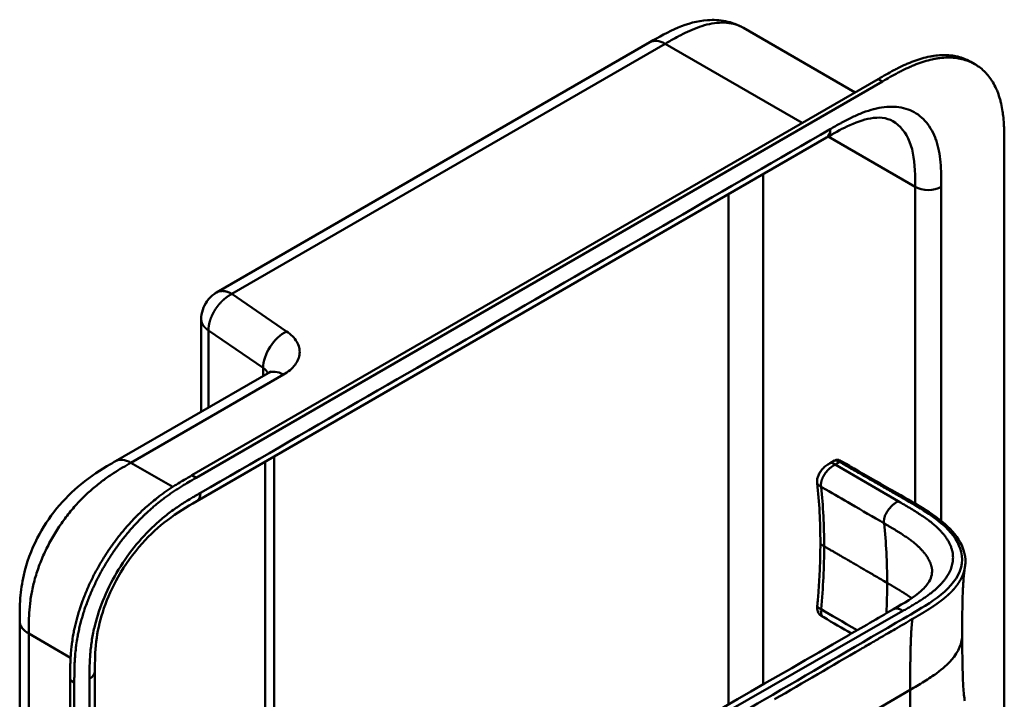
# Model space of a CAD drawing. Header units: millimetres. Extents: x 20 to 833, y 20 to 574.
# Tile 10 of 19: x 368 to 432, y 148 to 192. Entities that reach past the tile are written whole.
import ezdxf

# ---------------------------------------------------------------- set-up
doc = ezdxf.new("R2010")
doc.units = ezdxf.units.MM
doc.header["$LTSCALE"] = 2
doc.layers.add('Sichtbare Kanten(DIN)', color=7, linetype='Continuous', lineweight=50)
doc.layers.add('Sichtbare tangentiale Kanten(DIN)', color=7, linetype='Continuous', lineweight=50)

msp = doc.modelspace()

# ---------------------------------------------------------------- linework, layer by layer
at = {"layer": 'Sichtbare Kanten(DIN)'}
for p, q in [((415.484, 191.215), (415.484, 191.215)), ((415.484, 191.215), (422.74, 187.026)), ((409.375, 190.284), (381.179, 174.005)), ((409.375, 190.284), (409.375, 190.284)), ((430.539, 188.854), (430.265, 189.012)), ((379.576, 162.105), (424.243, 187.894)), ((424.517, 187.735), (379.85, 161.947)), ((420.875, 184.083), (379.884, 160.417)), ((420.875, 184.083), (420.875, 184.083)), ((432.448, 183.566), (432.448, 121.045)), ((380.179, 172.273), (380.179, 166.242)), ((374.604, 163.024), (384.533, 168.756)), ((374.604, 163.024), (374.604, 163.024)), ((384.93, 163.33), (384.93, 134.458)), ((421.12, 162.901), (421.402, 163.063)), ((421.12, 162.901), (421.12, 162.9)), ((420.276, 161.59), (420.276, 161.59)), ((379.884, 160.417), (379.884, 160.417)), ((420.477, 157.718), (420.477, 157.718)), ((368.364, 152.621), (368.364, 152.621)), ((420.693, 152.865), (420.693, 152.865)), ((423.679, 151.129), (423.679, 151.129)), ((373.261, 149.355), (373.261, 149.355)), ((373.261, 149.355), (373.261, 87.487)), ((371.645, 86.257), (371.645, 148.779)), ((371.92, 148.62), (371.92, 86.099))]:
    msp.add_line(p, q, dxfattribs=at)
for points, knots in [([(409.375, 190.284), (409.962, 190.622), (410.576, 190.973), (411.829, 191.495), (412.477, 191.678), (413.522, 191.754), (413.92, 191.734), (414.715, 191.575), (415.118, 191.427), (415.484, 191.215)], [0, 0, 0, 0, 0.621903, 0.621903, 1.219085, 1.219085, 1.576507, 1.576507, 1.955561, 1.955561, 1.955561, 1.955561]), ([(424.243, 187.894), (424.411, 187.991), (424.75, 188.186), (425.179, 188.422), (425.611, 188.645), (425.959, 188.81), (426.394, 188.996), (426.743, 189.125), (427.176, 189.259), (427.52, 189.343), (427.944, 189.416), (428.277, 189.447), (428.684, 189.452), (429, 189.429), (429.381, 189.363), (429.673, 189.282), (429.992, 189.157), (430.163, 189.071), (430.265, 189.012)], [-0.9999977, -0.9999977, -0.9999977, -0.9999977, -0.9583311, -0.9166645, -0.8958313, -0.8541647, -0.8333314, -0.7916648, -0.7708315, -0.729165, -0.7083317, -0.6666651, -0.6458318, -0.6041653, -0.583332, -0.5416654, -0.5208321, -0.4877337, -0.4877337, -0.4877337, -0.4877337]), ([(432.448, 183.566), (432.448, 183.752), (432.448, 184.125), (432.438, 184.592), (432.415, 185.056), (432.383, 185.422), (432.324, 185.869), (432.26, 186.217), (432.155, 186.636), (432.051, 186.956), (431.895, 187.334), (431.748, 187.617), (431.54, 187.945), (431.352, 188.185), (431.092, 188.454), (430.864, 188.645), (430.558, 188.85), (430.295, 188.987), (429.948, 189.124), (429.655, 189.205), (429.274, 189.27), (428.958, 189.294), (428.552, 189.289), (428.218, 189.257), (427.794, 189.185), (427.45, 189.101), (427.017, 188.967), (426.669, 188.837), (426.233, 188.652), (425.886, 188.487), (425.453, 188.264), (425.025, 188.028), (424.686, 187.833), (424.517, 187.735)], [0.0000022, 0.0000022, 0.0000022, 0.0000022, 0.0416666, 0.0833331, 0.1041664, 0.145833, 0.1666663, 0.2083328, 0.2291661, 0.2708327, 0.291666, 0.3333326, 0.3541658, 0.3958324, 0.4166657, 0.4583323, 0.4791656, 0.5208321, 0.5416654, 0.583332, 0.6041653, 0.6458318, 0.6666651, 0.7083317, 0.729165, 0.7708315, 0.7916648, 0.8333314, 0.8541647, 0.8958313, 0.9166645, 0.9583311, 0.9999977, 0.9999977, 0.9999977, 0.9999977]), ([(425.182, 185.156), (424.994, 185.265), (424.772, 185.338), (424.28, 185.391), (424.021, 185.382), (423.279, 185.256), (422.748, 185.068), (421.771, 184.598), (421.326, 184.344), (420.875, 184.083)], [0, 0, 0, 0, 0.452588, 0.452588, 0.832646, 0.832646, 1.444145, 1.444145, 1.923176, 1.923176, 1.923176, 1.923176]), ([(380.179, 172.273), (380.179, 172.477), (380.214, 172.684), (380.342, 173.072), (380.437, 173.258), (380.682, 173.606), (380.84, 173.77), (381.07, 173.938), (381.124, 173.973), (381.179, 174.005)], [0, 0, 0, 0, 0.1534473, 0.1534473, 0.3067636, 0.3067636, 0.4728357, 0.4728357, 0.5210598, 0.5210598, 0.5210598, 0.5210598]), ([(384.533, 168.756), (384.6, 168.795), (384.646, 168.829), (384.687, 168.864), (384.694, 168.872), (384.694, 168.872)], [0, 0, 0, 0, 0.1151379, 0.1151379, 0.1954358, 0.1954358, 0.1954358, 0.1954358]), ([(368.364, 152.621), (368.364, 153.096), (368.366, 153.597), (368.442, 154.597), (368.512, 155.096), (368.808, 156.405), (369.111, 157.235), (369.86, 158.692), (370.291, 159.348), (371.253, 160.536), (371.798, 161.076), (372.985, 162.046), (373.643, 162.463), (374.383, 162.896), (374.494, 162.96), (374.604, 163.024)], [0, 0, 0, 0, 0.436934, 0.436934, 0.842877, 0.842877, 1.497176, 1.497176, 2.073361, 2.073361, 2.662057, 2.662057, 3.316724, 3.316724, 3.433488, 3.433488, 3.433488, 3.433488]), ([(420.276, 161.59), (420.272, 161.626), (420.268, 161.667), (420.265, 161.763), (420.269, 161.819), (420.291, 161.95), (420.315, 162.027), (420.379, 162.178), (420.42, 162.253), (420.521, 162.404), (420.583, 162.48), (420.729, 162.633), (420.817, 162.707), (420.978, 162.819), (421.053, 162.862), (421.12, 162.901)], [0, 0, 0, 0, 0.0359077, 0.0359077, 0.0808895, 0.0808895, 0.1413907, 0.1413907, 0.2046198, 0.2046198, 0.2783665, 0.2783665, 0.3691868, 0.3691868, 0.4424007, 0.4424007, 0.4424007, 0.4424007]), ([(421.406, 163.066), (421.416, 163.072), (421.428, 163.078), (421.454, 163.092), (421.469, 163.099), (421.499, 163.11), (421.515, 163.115), (421.546, 163.12), (421.562, 163.122), (421.596, 163.121), (421.613, 163.119), (421.656, 163.111), (421.681, 163.103), (421.749, 163.075), (421.792, 163.052), (421.944, 162.963), (422.05, 162.903), (422.436, 162.683), (422.711, 162.521), (423.815, 161.891), (424.645, 161.413), (426.723, 160.223), (428.042, 159.511), (429.349, 158.178), (429.674, 157.689), (429.89, 156.94), (429.922, 156.7), (429.912, 156.349), (429.903, 156.25), (429.883, 156.123), (429.881, 156.112), (429.878, 156.096), (429.877, 156.092), (429.876, 156.084), (429.876, 156.081), (429.875, 156.076), (429.874, 156.074), (429.874, 156.071), (429.874, 156.07), (429.873, 156.069), (429.873, 156.068), (429.873, 156.067), (429.873, 156.066), (429.873, 156.065), (429.873, 156.065), (429.873, 156.065), (429.873, 156.065), (429.873, 156.064)], [0.000843, 0.000843, 0.000843, 0.000843, 0.012002, 0.012002, 0.024086, 0.024086, 0.036304, 0.036304, 0.04868, 0.04868, 0.063766, 0.063766, 0.086736, 0.086736, 0.130268, 0.130268, 0.24534, 0.24534, 0.53744, 0.53744, 1.413741, 1.413741, 2.732266, 2.732266, 3.383583, 3.383583, 3.678745, 3.678745, 3.79819, 3.79819, 3.809282, 3.809282, 3.813105, 3.813105, 3.815784, 3.815784, 3.817258, 3.817258, 3.818042, 3.818042, 3.818425, 3.818425, 3.819027, 3.819027, 3.819626, 3.819626, 3.819766, 3.819766, 3.819766, 3.819766]), ([(371.645, 148.779), (371.645, 148.876), (371.645, 149.072), (371.647, 149.319), (371.651, 149.568), (371.655, 149.769), (371.665, 150.024), (371.676, 150.23), (371.697, 150.542), (371.726, 150.859), (371.779, 151.29), (371.831, 151.619), (371.892, 151.95), (371.938, 152.173), (372.002, 152.454), (372.059, 152.679), (372.136, 152.963), (372.203, 153.19), (372.311, 153.532), (372.43, 153.874), (372.626, 154.386), (372.819, 154.839), (373.084, 155.4), (373.312, 155.843), (373.618, 156.386), (373.877, 156.812), (374.219, 157.33), (374.505, 157.733), (374.877, 158.22), (375.185, 158.595), (375.542, 158.998), (375.785, 159.257), (376.031, 159.507), (376.197, 159.67), (376.448, 159.907), (376.702, 160.134), (377.043, 160.422), (377.301, 160.626), (377.559, 160.821), (377.732, 160.947), (377.948, 161.099), (378.121, 161.217), (378.336, 161.359), (378.509, 161.469), (378.767, 161.63), (379.11, 161.836), (379.407, 162.008), (379.576, 162.105)], [-0.9999979, -0.9999979, -0.9999979, -0.9999979, -0.9791648, -0.9583317, -0.9479152, -0.9270821, -0.9166655, -0.8958324, -0.8854159, -0.8541662, -0.8333331, -0.8020835, -0.791667, -0.7708339, -0.7604173, -0.7395842, -0.7291677, -0.7083346, -0.697918, -0.6666684, -0.6458353, -0.6041691, -0.583336, -0.5416699, -0.5208368, -0.4791706, -0.4583375, -0.4166713, -0.3958382, -0.354172, -0.3333389, -0.3020893, -0.2916727, -0.2708397, -0.2604231, -0.2291735, -0.2083404, -0.1770907, -0.1666742, -0.1458411, -0.1354246, -0.1145915, -0.1041749, -0.0833418, -0.0729253, -0.0416756, -0.0000095, -0.0000095, -0.0000095, -0.0000095]), ([(379.85, 161.947), (379.681, 161.849), (379.384, 161.677), (379.041, 161.471), (378.783, 161.311), (378.611, 161.2), (378.395, 161.058), (378.222, 160.941), (378.006, 160.789), (377.834, 160.663), (377.575, 160.468), (377.317, 160.263), (376.976, 159.975), (376.722, 159.748), (376.471, 159.511), (376.305, 159.349), (376.059, 159.099), (375.816, 158.84), (375.459, 158.436), (375.151, 158.061), (374.779, 157.575), (374.493, 157.172), (374.152, 156.653), (373.892, 156.228), (373.587, 155.684), (373.358, 155.242), (373.094, 154.681), (372.9, 154.228), (372.704, 153.715), (372.586, 153.373), (372.478, 153.032), (372.411, 152.804), (372.333, 152.521), (372.277, 152.295), (372.213, 152.015), (372.167, 151.792), (372.105, 151.46), (372.053, 151.132), (372, 150.701), (371.971, 150.384), (371.95, 150.072), (371.939, 149.866), (371.93, 149.611), (371.925, 149.409), (371.921, 149.16), (371.92, 148.913), (371.92, 148.718), (371.92, 148.62)], [0.0000095, 0.0000095, 0.0000095, 0.0000095, 0.0416756, 0.0729253, 0.0833418, 0.1041749, 0.1145915, 0.1354246, 0.1458411, 0.1666742, 0.1770907, 0.2083404, 0.2291735, 0.2604231, 0.2708397, 0.2916727, 0.3020893, 0.3333389, 0.354172, 0.3958382, 0.4166713, 0.4583375, 0.4791706, 0.5208368, 0.5416699, 0.583336, 0.6041691, 0.6458353, 0.6666684, 0.697918, 0.7083346, 0.7291677, 0.7395842, 0.7604173, 0.7708339, 0.791667, 0.8020835, 0.8333331, 0.8541662, 0.8854159, 0.8958324, 0.9166655, 0.9270821, 0.9479152, 0.9583317, 0.9791648, 0.9999979, 0.9999979, 0.9999979, 0.9999979]), ([(379.884, 160.417), (379.236, 160.043), (378.604, 159.669), (377.419, 158.769), (376.859, 158.26), (375.764, 157.035), (375.224, 156.286), (374.402, 154.842), (374.082, 154.139), (373.621, 152.797), (373.466, 152.144), (373.283, 150.867), (373.263, 150.243), (373.261, 149.528), (373.261, 149.442), (373.261, 149.355)], [0, 0, 0, 0, 0.687967, 0.687967, 1.303812, 1.303812, 1.980814, 1.980814, 2.549976, 2.549976, 3.091618, 3.091618, 3.672362, 3.672362, 3.752207, 3.752207, 3.752207, 3.752207]), ([(420.276, 153.615), (420.277, 153.632), (420.279, 153.65), (420.285, 153.719), (420.29, 153.77), (420.309, 153.976), (420.322, 154.131), (420.372, 154.746), (420.402, 155.204), (420.459, 156.354), (420.477, 157.041), (420.477, 157.718)], [0, 0, 0, 0, 0.01508, 0.01508, 0.060317, 0.060317, 0.196032, 0.196032, 0.603239, 0.603239, 1.22638, 1.22638, 1.22638, 1.22638]), ([(425.236, 153.39), (425.918, 153.785), (426.592, 154.187), (427.269, 154.795), (427.44, 154.997), (427.638, 155.339), (427.694, 155.482), (427.739, 155.697), (427.748, 155.769), (427.751, 155.872), (427.751, 155.906), (427.748, 155.951), (427.747, 155.966), (427.745, 155.983), (427.744, 155.989), (427.744, 155.993), (427.744, 155.994), (427.744, 155.994)], [0.000047, 0.000047, 0.000047, 0.000047, 0.726132, 0.726132, 1.094003, 1.094003, 1.349296, 1.349296, 1.479575, 1.479575, 1.54524, 1.54524, 1.578485, 1.578485, 1.595558, 1.595558, 1.603306, 1.603306, 1.603306, 1.603306]), ([(429.873, 156.064), (429.862, 156.006), (429.85, 155.923), (429.824, 155.709), (429.811, 155.571), (429.777, 155.134), (429.761, 154.815), (429.716, 153.602), (429.708, 152.669), (429.708, 151.743)], [0, 0, 0, 0, 0.124269, 0.124269, 0.280476, 0.280476, 0.595236, 0.595236, 1.460829, 1.460829, 1.460829, 1.460829]), ([(393.798, 135.328), (403.266, 140.749), (412.733, 146.171), (423.173, 152.197), (424.205, 152.794), (425.236, 153.39)], [0, 0, 0, 0, 10.000028, 10.000028, 11.098058, 11.098058, 11.098058, 11.098058]), ([(420.692, 152.864), (420.674, 152.874), (420.653, 152.886), (420.609, 152.912), (420.586, 152.926), (420.538, 152.957), (420.513, 152.975), (420.459, 153.017), (420.432, 153.043), (420.378, 153.103), (420.353, 153.139), (420.308, 153.223), (420.291, 153.272), (420.268, 153.383), (420.265, 153.447), (420.269, 153.545), (420.272, 153.581), (420.276, 153.615)], [0, 0, 0, 0, 0.0211447, 0.0211447, 0.0416819, 0.0416819, 0.0646787, 0.0646787, 0.0929056, 0.0929056, 0.1280334, 0.1280334, 0.1708261, 0.1708261, 0.2232514, 0.2232514, 0.2531817, 0.2531817, 0.2531817, 0.2531817]), ([(368.364, 90.753), (368.364, 101.64), (368.364, 112.526), (368.364, 133.149), (368.364, 142.885), (368.364, 152.621)], [0, 0, 0, 0, 10, 10, 18.94314, 18.94314, 18.94314, 18.94314]), ([(429.708, 151.743), (429.708, 150.972), (429.714, 150.198), (429.745, 149.064), (429.759, 148.688), (429.792, 148.154), (429.805, 147.979), (429.836, 147.659), (429.857, 147.51), (429.872, 147.422)], [0, 0, 0, 0, 0.721466, 0.721466, 1.084261, 1.084261, 1.269024, 1.269024, 1.460513, 1.460513, 1.460513, 1.460513])]:
    msp.add_open_spline(points, degree=3, knots=knots, dxfattribs=at)
for points in [[(425.181, 185.155), (425.182, 185.155), (425.182, 185.155), (425.182, 185.155)], [(421.402, 163.063), (421.402, 163.064), (421.403, 163.064), (421.403, 163.064)], [(420.477, 157.718), (420.477, 159.049), (420.402, 160.364), (420.276, 161.59)], [(422.505, 151.812), (421.902, 152.163), (421.297, 152.514), (420.692, 152.864)]]:
    msp.add_open_spline(points, degree=3, dxfattribs=at)
at = {"layer": 'Sichtbare tangentiale Kanten(DIN)'}
for p, q in [((382.179, 173.906), (410.375, 190.185)), ((410.375, 190.185), (419.293, 185.036)), ((424.517, 187.735), (424.243, 187.894)), ((426.65, 180.872), (420.981, 184.145)), ((416.75, 148.494), (416.75, 181.702)), ((426.65, 180.872), (426.65, 160.263)), ((414.488, 147.192), (414.488, 180.396)), ((385.74, 171.466), (382.179, 173.906)), ((380.65, 171.529), (384.211, 169.089)), ((380.65, 166.514), (380.65, 171.529)), ((375.607, 162.926), (385.533, 168.657)), ((384.211, 169.089), (384.211, 168.57)), ((375.607, 162.926), (375.604, 162.925)), ((378.33, 161.354), (375.607, 162.926)), ((384.344, 134.796), (384.344, 162.992)), ((421.734, 162.972), (421.443, 162.804)), ((421.443, 162.804), (425.545, 160.421)), ((374.517, 162.272), (374.517, 162.272)), ((379.85, 161.947), (379.576, 162.105)), ((420.523, 161.36), (420.523, 161.359)), ((372.4, 160.564), (372.4, 160.564)), ((428.347, 154.356), (428.347, 154.356)), ((425.852, 153.284), (394.324, 135.24)), ((420.523, 153.387), (420.523, 153.389)), ((425.853, 153.285), (425.852, 153.284)), ((427.144, 153.524), (427.144, 153.524)), ((368.976, 153.081), (368.976, 153.081)), ((371.676, 150.23), (368.95, 151.805)), ((424.044, 151.342), (424.044, 151.342)), ((371.92, 148.62), (371.645, 148.779)), ((390.419, 127.237), (426.319, 148.142))]:
    msp.add_line(p, q, dxfattribs=at)
for major_axis, start_param, end_param in [((21.528, 37.287), 5.497784, 5.611427), ((-21.528, -37.287), 2.300587, 2.356191)]:
    msp.add_ellipse((394.376, 137.526), major_axis=major_axis, ratio=0.57735, start_param=start_param, end_param=end_param, dxfattribs=at)
for points, degree, knots in [([(415.484, 191.215), (415.449, 191.236), (415.414, 191.255), (415.377, 191.274), (415.334, 191.296), (415.289, 191.317), (415.245, 191.337), (415.066, 191.415), (414.876, 191.473), (414.678, 191.511), (414.481, 191.548), (414.275, 191.565), (414.063, 191.563), (413.854, 191.561), (413.639, 191.539), (413.419, 191.5), (413.205, 191.462), (412.987, 191.408), (412.766, 191.338), (412.555, 191.272), (412.343, 191.192), (412.128, 191.101), (411.923, 191.014), (411.721, 190.919), (411.508, 190.811), (411.408, 190.76), (411.312, 190.71), (411.213, 190.657), (410.977, 190.53), (410.744, 190.397), (410.511, 190.263), (410.466, 190.237), (410.421, 190.211), (410.375, 190.185)], 3, [1.78399, 1.78399, 1.78399, 1.78399, 1.836729, 1.836729, 1.836729, 1.900345, 1.900345, 1.900345, 2.153534, 2.153534, 2.153534, 2.404441, 2.404441, 2.404441, 2.65185, 2.65185, 2.65185, 2.892628, 2.892628, 2.892628, 3.123183, 3.123183, 3.123183, 3.342703, 3.342703, 3.342703, 3.446222, 3.446222, 3.446222, 3.693404, 3.693404, 3.693404, 3.741292, 3.741292, 3.741292, 3.741292]), ([(428.34, 181.67), (428.333, 181.963), (428.319, 182.218), (428.296, 182.468), (428.295, 182.473), (428.295, 182.477), (428.295, 182.481), (428.27, 182.736), (428.236, 182.988), (428.188, 183.228), (428.188, 183.23), (428.187, 183.232), (428.187, 183.234), (428.139, 183.475), (428.078, 183.707), (428.003, 183.925), (428.003, 183.925), (428.002, 183.926), (428.002, 183.927), (427.851, 184.365), (427.64, 184.754), (427.383, 185.065), (427.124, 185.378), (426.806, 185.629), (426.453, 185.799), (426.1, 185.969), (425.7, 186.065), (425.28, 186.086), (424.863, 186.106), (424.412, 186.053), (423.95, 185.934), (423.948, 185.933), (423.947, 185.933), (423.945, 185.932), (423.716, 185.873), (423.483, 185.797), (423.249, 185.708), (423.247, 185.707), (423.245, 185.707), (423.243, 185.706), (423.01, 185.617), (422.776, 185.515), (422.543, 185.403), (422.539, 185.401), (422.535, 185.399), (422.531, 185.397), (422.302, 185.287), (422.077, 185.17), (421.832, 185.035), (421.828, 185.033), (421.824, 185.03), (421.82, 185.028), (421.58, 184.896), (421.352, 184.764), (421.123, 184.633)], 3, [19.188902, 19.188902, 19.188902, 19.188902, 19.437347, 19.437347, 19.437347, 19.441643, 19.441643, 19.441643, 19.694175, 19.694175, 19.694175, 19.696296, 19.696296, 19.696296, 19.950037, 19.950037, 19.950037, 19.95118, 19.95118, 19.95118, 20.46244, 20.46244, 20.46244, 20.975596, 20.975596, 20.975596, 21.488154, 21.488154, 21.488154, 21.996898, 21.996898, 21.996898, 21.998868, 21.998868, 21.998868, 22.251296, 22.251296, 22.251296, 22.253728, 22.253728, 22.253728, 22.505064, 22.505064, 22.505064, 22.509571, 22.509571, 22.509571, 22.756917, 22.756917, 22.756917, 22.760988, 22.760988, 22.760988, 23.003073, 23.003073, 23.003073, 23.003073]), ([(425.182, 185.155), (425.672, 184.869), (426.051, 184.403), (426.288, 183.807), (426.528, 183.201), (426.622, 182.459), (426.643, 181.667), (426.65, 181.405), (426.65, 181.138), (426.65, 180.872)], 3, [-1.739879, -1.739879, -1.739879, -1.739879, -1.00063, -1.00063, -1.00063, -0.249221, -0.249221, -0.249221, 0, 0, 0, 0]), ([(428.347, 180.872), (428.347, 180.911), (428.347, 180.95), (428.347, 181.021), (428.347, 181.054), (428.347, 181.119), (428.347, 181.152), (428.346, 181.347), (428.344, 181.51), (428.34, 181.67)], 3, [18.9431153, 18.9431153, 18.9431153, 18.9431153, 18.9789375, 18.9789375, 19.0089324, 19.0089324, 19.0389273, 19.0389273, 19.1889016, 19.1889016, 19.1889016, 19.1889016]), ([(381.179, 174.005), (381.179, 174.005), (381.198, 174.016), (381.238, 174.037), (381.299, 174.063), (381.387, 174.088), (381.503, 174.102), (381.627, 174.1), (381.757, 174.08), (381.893, 174.042), (382.006, 173.997), (382.092, 173.955), (382.15, 173.923), (382.179, 173.906)], 5, [0.4999999, 0.4999999, 0.4999999, 0.4999999, 0.4999999, 0.4999999, 0.5, 0.5625, 0.625, 0.6875, 0.75, 0.8125, 0.875, 0.9375, 1, 1, 1, 1, 1, 1]), ([(380.65, 171.529), (380.625, 171.546), (380.576, 171.581), (380.509, 171.635), (380.428, 171.709), (380.345, 171.806), (380.278, 171.906), (380.228, 172.008), (380.198, 172.102), (380.184, 172.176), (380.18, 172.229), (380.179, 172.261), (380.179, 172.273)], 5, [0, 0, 0, 0, 0, 0, 0.0625, 0.125, 0.1875, 0.25, 0.3125, 0.375, 0.4375, 0.4705681, 0.4705681, 0.4705681, 0.4705681, 0.4705681, 0.4705681]), ([(385.533, 168.657), (385.848, 168.839), (386.105, 169.056), (386.283, 169.29), (386.461, 169.524), (386.565, 169.782), (386.584, 170.038), (386.603, 170.294), (386.538, 170.556), (386.395, 170.798), (386.252, 171.04), (386.028, 171.269), (385.74, 171.466)], 3, [-1, -1, -1, -1, -0.75, -0.75, -0.75, -0.5, -0.5, -0.5, -0.25, -0.25, -0.25, 0, 0, 0, 0]), ([(375.604, 162.925), (375.426, 162.822), (375.244, 162.716), (375.06, 162.607), (374.866, 162.491), (374.67, 162.371), (374.475, 162.245), (374.268, 162.111), (374.062, 161.97), (373.857, 161.821), (373.641, 161.663), (373.427, 161.496), (373.216, 161.318), (372.994, 161.132), (372.775, 160.934), (372.562, 160.725), (372.34, 160.509), (372.125, 160.281), (371.917, 160.043), (371.704, 159.799), (371.499, 159.545), (371.303, 159.281), (371.105, 159.015), (370.916, 158.739), (370.736, 158.452), (370.556, 158.165), (370.386, 157.868), (370.23, 157.569), (370.073, 157.266), (369.93, 156.96), (369.802, 156.652), (369.673, 156.344), (369.559, 156.034), (369.462, 155.726), (369.364, 155.42), (369.282, 155.116), (369.216, 154.818), (369.149, 154.522), (369.099, 154.236), (369.061, 153.956), (369.024, 153.686), (368.998, 153.42), (368.981, 153.156), (368.965, 152.914), (368.957, 152.673), (368.953, 152.435), (368.95, 152.221), (368.95, 152.01), (368.95, 151.805)], 3, [0, 0, 0, 0, 0.190222, 0.190222, 0.190222, 0.391046, 0.391046, 0.391046, 0.603778, 0.603778, 0.603778, 0.828222, 0.828222, 0.828222, 1.063388, 1.063388, 1.063388, 1.307278, 1.307278, 1.307278, 1.556829, 1.556829, 1.556829, 1.80816, 1.80816, 1.80816, 2.059443, 2.059443, 2.059443, 2.313331, 2.313331, 2.313331, 2.568023, 2.568023, 2.568023, 2.821446, 2.821446, 2.821446, 3.073982, 3.073982, 3.073982, 3.316729, 3.316729, 3.316729, 3.539814, 3.539814, 3.539814, 3.740149, 3.740149, 3.740149, 3.740149]), ([(421.734, 162.972), (421.736, 162.971), (421.738, 162.969), (421.741, 162.968), (421.826, 162.919), (421.909, 162.87), (421.992, 162.823), (422.075, 162.776), (422.157, 162.728), (422.239, 162.68), (422.321, 162.633), (422.405, 162.585), (422.489, 162.537), (422.573, 162.489), (422.658, 162.439), (422.746, 162.389), (422.789, 162.364), (422.834, 162.339), (422.878, 162.313), (422.923, 162.288), (422.968, 162.262), (423.013, 162.236), (423.103, 162.184), (423.195, 162.131), (423.288, 162.078), (423.381, 162.025), (423.473, 161.972), (423.565, 161.919), (423.658, 161.866), (423.749, 161.813), (423.839, 161.762), (423.93, 161.71), (424.018, 161.659), (424.105, 161.609), (424.193, 161.559), (424.278, 161.51), (424.363, 161.462), (424.448, 161.413), (424.532, 161.365), (424.615, 161.317), (424.699, 161.269), (424.782, 161.222), (424.866, 161.174), (424.949, 161.126), (425.033, 161.078), (425.117, 161.03), (425.201, 160.982), (425.286, 160.933), (425.371, 160.884), (425.457, 160.836), (425.542, 160.787), (425.628, 160.737), (425.714, 160.688), (425.8, 160.639), (425.887, 160.59), (426.904, 160.007), (427.876, 159.446), (428.614, 158.742), (429.129, 158.251), (429.511, 157.689), (429.643, 157.12), (429.798, 156.451), (429.619, 155.78), (429.15, 155.164), (428.712, 154.59), (428.04, 154.083), (427.295, 153.618), (426.685, 153.235), (426.034, 152.87), (425.395, 152.497), (422.55, 150.84), (419.691, 149.176), (416.84, 147.516), (412.078, 144.743), (407.312, 141.967), (402.548, 139.193), (400.167, 137.806), (397.784, 136.419), (395.402, 135.032), (394.211, 134.338), (393.021, 133.645), (391.83, 132.951), (391.079, 132.514), (390.333, 132.071), (389.576, 131.644), (389.132, 131.393), (388.683, 131.151), (388.208, 130.92), (388.096, 130.866), (387.985, 130.814), (387.868, 130.76)], 3, [0, 0, 0, 0, 0.002518, 0.002518, 0.002518, 0.094944, 0.094944, 0.094944, 0.18737, 0.18737, 0.18737, 0.279796, 0.279796, 0.279796, 0.372222, 0.372222, 0.372222, 0.418434, 0.418434, 0.418434, 0.464647, 0.464647, 0.464647, 0.557073, 0.557073, 0.557073, 0.649499, 0.649499, 0.649499, 0.741925, 0.741925, 0.741925, 0.834351, 0.834351, 0.834351, 0.926776, 0.926776, 0.926776, 1.019202, 1.019202, 1.019202, 1.111628, 1.111628, 1.111628, 1.204054, 1.204054, 1.204054, 1.29648, 1.29648, 1.29648, 1.388905, 1.388905, 1.388905, 1.481331, 1.481331, 1.481331, 2.571552, 2.571552, 2.571552, 3.331424, 3.331424, 3.331424, 4.2235, 4.2235, 4.2235, 5.055186, 5.055186, 5.055186, 5.737675, 5.737675, 5.737675, 8.775646, 8.775646, 8.775646, 13.850256, 13.850256, 13.850256, 16.38756, 16.38756, 16.38756, 17.656213, 17.656213, 17.656213, 18.455338, 18.455338, 18.455338, 18.924865, 18.924865, 18.924865, 19.034762, 19.034762, 19.034762, 19.034762]), ([(420.523, 161.36), (420.519, 161.401), (420.512, 161.476), (420.51, 161.593), (420.542, 161.763), (420.693, 162.123), (420.922, 162.434), (421.144, 162.632), (421.309, 162.727), (421.443, 162.804)], 5, [0, 0, 0, 0, 0, 0, 0.166667, 0.305556, 0.444444, 0.537037, 1, 1, 1, 1, 1, 1]), ([(421.403, 163.064), (421.404, 163.065), (421.405, 163.065), (421.452, 163.09), (421.512, 163.079), (421.628, 163.033), (421.682, 163.001), (421.734, 162.972)], 3, [0.1123448, 0.1123448, 0.1123448, 0.1123448, 0.1133897, 0.1133897, 0.1721179, 0.1721179, 0.228328, 0.228328, 0.228328, 0.228328]), ([(380.133, 160.967), (380.072, 160.931), (380.011, 160.896), (379.95, 160.861), (379.893, 160.828), (379.836, 160.795), (379.779, 160.762), (379.751, 160.745), (379.722, 160.728), (379.694, 160.711), (379.61, 160.662), (379.526, 160.612), (379.437, 160.558), (379.435, 160.557), (379.432, 160.556), (379.43, 160.554), (379.179, 160.403), (378.954, 160.26), (378.726, 160.106), (378.721, 160.103), (378.717, 160.101), (378.713, 160.098), (378.481, 159.941), (378.247, 159.773), (378.014, 159.593), (378.011, 159.591), (378.009, 159.589), (378.007, 159.588), (377.773, 159.407), (377.541, 159.214), (377.312, 159.009), (377.31, 159.007), (377.308, 159.005), (377.306, 159.004), (376.844, 158.59), (376.393, 158.122), (375.976, 157.62), (375.556, 157.115), (375.157, 156.557), (374.804, 155.979), (374.45, 155.401), (374.132, 154.783), (373.874, 154.172), (373.616, 153.563), (373.405, 152.931), (373.255, 152.319), (373.254, 152.318), (373.254, 152.316), (373.254, 152.315), (373.179, 152.011), (373.118, 151.709), (373.07, 151.412), (373.069, 151.41), (373.069, 151.407), (373.068, 151.405), (373.021, 151.109), (372.986, 150.818), (372.962, 150.535), (372.962, 150.53), (372.961, 150.526), (372.961, 150.521), (372.937, 150.243), (372.924, 149.973), (372.917, 149.685), (372.917, 149.681), (372.917, 149.676), (372.916, 149.672), (372.91, 149.392), (372.91, 149.129), (372.91, 148.865)], 3, [37.495396, 37.495396, 37.495396, 37.495396, 37.559987, 37.559987, 37.559987, 37.620513, 37.620513, 37.620513, 37.650776, 37.650776, 37.650776, 37.73943, 37.73943, 37.73943, 37.741564, 37.741564, 37.741564, 37.988916, 37.988916, 37.988916, 37.993417, 37.993417, 37.993417, 38.244735, 38.244735, 38.244735, 38.247185, 38.247185, 38.247185, 38.499621, 38.499621, 38.499621, 38.501583, 38.501583, 38.501583, 39.010327, 39.010327, 39.010327, 39.522884, 39.522884, 39.522884, 40.036041, 40.036041, 40.036041, 40.547301, 40.547301, 40.547301, 40.548443, 40.548443, 40.548443, 40.802185, 40.802185, 40.802185, 40.804306, 40.804306, 40.804306, 41.056838, 41.056838, 41.056838, 41.061134, 41.061134, 41.061134, 41.309579, 41.309579, 41.309579, 41.313394, 41.313394, 41.313394, 41.55534, 41.55534, 41.55534, 41.55534]), ([(424.624, 158.977), (423.918, 159.388), (423.188, 159.813), (422.477, 160.227), (421.916, 160.553), (421.377, 160.866), (420.83, 161.183), (420.728, 161.242), (420.626, 161.301), (420.523, 161.36)], 3, [0, 0, 0, 0, 0.516956, 0.516956, 0.516956, 0.924613, 0.924613, 0.924613, 1, 1, 1, 1]), ([(420.523, 161.359), (420.524, 161.356), (420.524, 161.356), (420.524, 161.355), (420.654, 160.109), (420.72, 158.817), (420.72, 157.487)], 3, [-3.015859, -3.015859, -3.015859, -3.015859, -3.014661, -3.014661, -3.014661, -1.789448, -1.789448, -1.789448, -1.789448]), ([(420.523, 153.389), (420.524, 153.392), (420.524, 153.392), (420.524, 153.393), (420.654, 154.79), (420.72, 156.157), (420.72, 157.487)], 3, [-3.015859, -3.015859, -3.015859, -3.015859, -3.014661, -3.014661, -3.014661, -1.789448, -1.789448, -1.789448, -1.789448]), ([(420.523, 153.387), (420.511, 153.241), (420.509, 153.091), (420.573, 152.982), (420.602, 152.933), (420.643, 152.894), (420.693, 152.865)], 3, [0, 0, 0, 0, 0.3185363, 0.3185363, 0.3185363, 0.4627076, 0.4627076, 0.4627076, 0.4627076]), ([(426.471, 152.755), (426.097, 152.537), (425.722, 152.319), (425.348, 152.101), (425.194, 152.011), (425.039, 151.921), (424.884, 151.831), (424.665, 151.703), (424.447, 151.576), (424.228, 151.449), (424.112, 151.381), (423.996, 151.314), (423.88, 151.246), (423.622, 151.096), (423.364, 150.945), (423.105, 150.795), (421.236, 149.706), (419.366, 148.617), (417.496, 147.528)], 3, [0, 0, 0, 0, 0.398413, 0.398413, 0.398413, 0.557467, 0.557467, 0.557467, 0.796366, 0.796366, 0.796366, 0.913432, 0.913432, 0.913432, 1.194862, 1.194862, 1.194862, 3.186788, 3.186788, 3.186788, 3.186788]), ([(426.319, 148.142), (426.621, 148.318), (426.922, 148.493), (427.234, 148.686), (427.546, 148.879), (427.808, 149.055), (428.024, 149.213), (428.455, 149.528), (428.764, 149.808), (429.013, 150.096), (429.478, 150.633), (429.71, 151.185), (429.711, 151.742)], 3, [0, 0, 0, 0, 0.240648, 0.240648, 0.240648, 0.481295, 0.481295, 0.481295, 0.96259, 0.96259, 0.96259, 1.859268, 1.859268, 1.859268, 1.859268])]:
    msp.add_open_spline(points, degree=degree, knots=knots, dxfattribs=at)
for points, degree in [([(409.375, 190.284), (409.631, 190.432), (409.985, 190.41), (410.375, 190.185)], 3), ([(421.123, 184.633), (407.46, 176.744), (393.797, 168.855), (380.133, 160.967)], 3), ([(420.875, 184.083), (421.029, 184.172), (421.123, 184.362), (421.123, 184.633)], 3), ([(426.65, 180.872), (427.118, 180.601), (427.878, 180.601), (428.347, 180.872)], 3), ([(428.347, 159.131), (428.347, 166.378), (428.347, 173.625), (428.347, 180.872)], 3), ([(382.179, 173.906), (382.148, 173.89), (382.085, 173.858), (381.991, 173.805), (381.87, 173.726), (381.723, 173.614), (381.582, 173.49), (381.448, 173.356), (381.322, 173.213), (381.204, 173.061), (381.095, 172.903), (380.996, 172.739), (380.908, 172.57), (380.831, 172.398), (380.767, 172.223), (380.715, 172.048), (380.677, 171.873), (380.659, 171.734), (380.651, 171.631), (380.65, 171.563), (380.65, 171.529)], 5), ([(385.74, 171.466), (384.896, 171.055), (384.211, 169.991), (384.211, 169.089)], 3), ([(384.211, 169.089), (384.359, 168.987), (384.464, 168.872), (384.524, 168.751)], 3), ([(384.533, 168.756), (384.789, 168.904), (385.142, 168.882), (385.533, 168.657)], 3), ([(375.604, 162.925), (375.214, 163.15), (374.86, 163.171), (374.604, 163.024)], 3), ([(421.443, 162.804), (421.307, 162.882), (421.188, 162.938), (421.12, 162.901)], 3), ([(420.276, 161.59), (420.281, 161.541), (420.312, 161.494), (420.369, 161.449), (420.444, 161.406), (420.523, 161.36)], 5), ([(379.884, 160.417), (380.038, 160.506), (380.133, 160.696), (380.133, 160.967)], 3), ([(424.624, 158.977), (424.599, 159.221), (424.57, 159.475), (424.95, 160.077), (425.258, 160.255), (425.545, 160.421)], 5), ([(425.545, 160.421), (428.081, 158.949), (430.106, 157.772), (429.88, 155.59), (427.963, 154.492), (425.853, 153.285)], 5), ([(427.744, 155.991), (427.651, 156.615), (427.265, 157.243), (426.578, 157.839), (425.648, 158.38), (424.624, 158.977)], 5), ([(420.72, 157.487), (420.639, 157.534), (420.562, 157.578), (420.505, 157.624), (420.477, 157.671), (420.477, 157.718)], 5), ([(426.416, 154.112), (426.137, 154.31), (425.834, 154.506), (425.511, 154.702), (425.171, 154.9), (424.821, 155.104)], 5), ([(420.276, 153.615), (420.272, 153.573), (420.298, 153.529), (420.357, 153.484), (420.438, 153.437), (420.523, 153.387)], 5), ([(422.872, 152.024), (421.898, 152.591), (421.174, 153.011), (420.523, 153.387)], 3), ([(425.852, 153.284), (425.727, 153.356), (425.598, 153.43), (425.459, 153.463), (425.334, 153.447), (425.236, 153.39)], 5), ([(368.95, 151.805), (368.559, 152.03), (368.364, 152.326), (368.364, 152.621)], 3), ([(426.471, 152.754), (426.392, 152.216), (426.351, 151.422), (426.33, 150.406), (426.319, 149.277), (426.319, 148.142)], 5), ([(368.95, 151.805), (368.95, 120.871), (368.95, 89.937)], 2), ([(373.261, 149.355), (373.261, 149.178), (373.144, 149), (372.91, 148.865)], 3), ([(372.91, 148.865), (372.91, 128.243), (372.91, 107.62), (372.91, 86.997)], 3), ([(426.471, 143.355), (426.392, 143.985), (426.351, 144.826), (426.33, 145.866), (426.319, 147.007), (426.319, 148.142)], 5)]:
    msp.add_open_spline(points, degree=degree, dxfattribs=at)
msp.add_rational_spline([(420.72, 157.487), (421.671, 156.938), (422.766, 156.3), (424.821, 155.104)], [1.0000845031, 1.00068688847, 1.005519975, 1.0442970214], degree=3, dxfattribs=at)
msp.add_rational_spline([(429.873, 156.064), (429.842, 155.891), (429.789, 155.719), (429.716, 155.549), (429.637, 155.367), (429.534, 155.186), (429.407, 155.008), (429.284, 154.836), (429.138, 154.665), (428.97, 154.496), (428.911, 154.437), (428.85, 154.379), (428.786, 154.32), (428.762, 154.298), (428.736, 154.275), (428.711, 154.253), (428.623, 154.175), (428.529, 154.097), (428.43, 154.019), (428.336, 153.944), (428.236, 153.869), (428.13, 153.793), (428.031, 153.721), (427.926, 153.649), (427.816, 153.575), (427.713, 153.506), (427.604, 153.436), (427.489, 153.363), (427.385, 153.298), (427.274, 153.229), (427.153, 153.157), (427.052, 153.095), (426.94, 153.029), (426.812, 152.954), (426.73, 152.906), (426.634, 152.85), (426.471, 152.755)], [0.999862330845, 0.999347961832, 0.99939385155, 1, 0.999922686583, 0.999922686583, 1, 1.00094812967, 1.00094812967, 1, 1.00026108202, 1.00026108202, 1, 1.00005099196, 1.00005099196, 1, 1.00084821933, 1.00084821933, 1, 1.00131563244, 1.00131563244, 1, 1.00209471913, 1.00209471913, 1, 1.00365509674, 1.00365509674, 1, 1.00586622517, 1.00586622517, 1, 1.01725442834, 1.01725442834, 1, 1.18725223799, 1.18725223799, 1], degree=3, knots=[2.228353, 2.228353, 2.228353, 2.228353, 2.455219, 2.455219, 2.455219, 2.702244, 2.702244, 2.702244, 2.949854, 2.949854, 2.949854, 3.038631, 3.038631, 3.038631, 3.073329, 3.073329, 3.073329, 3.196623, 3.196623, 3.196623, 3.319771, 3.319771, 3.319771, 3.442754, 3.442754, 3.442754, 3.565553, 3.565553, 3.565553, 3.688193, 3.688193, 3.688193, 3.810667, 3.810667, 3.810667, 3.931916, 3.931916, 3.931916, 3.931916], dxfattribs=at)

doc.saveas('drawing.dxf')
